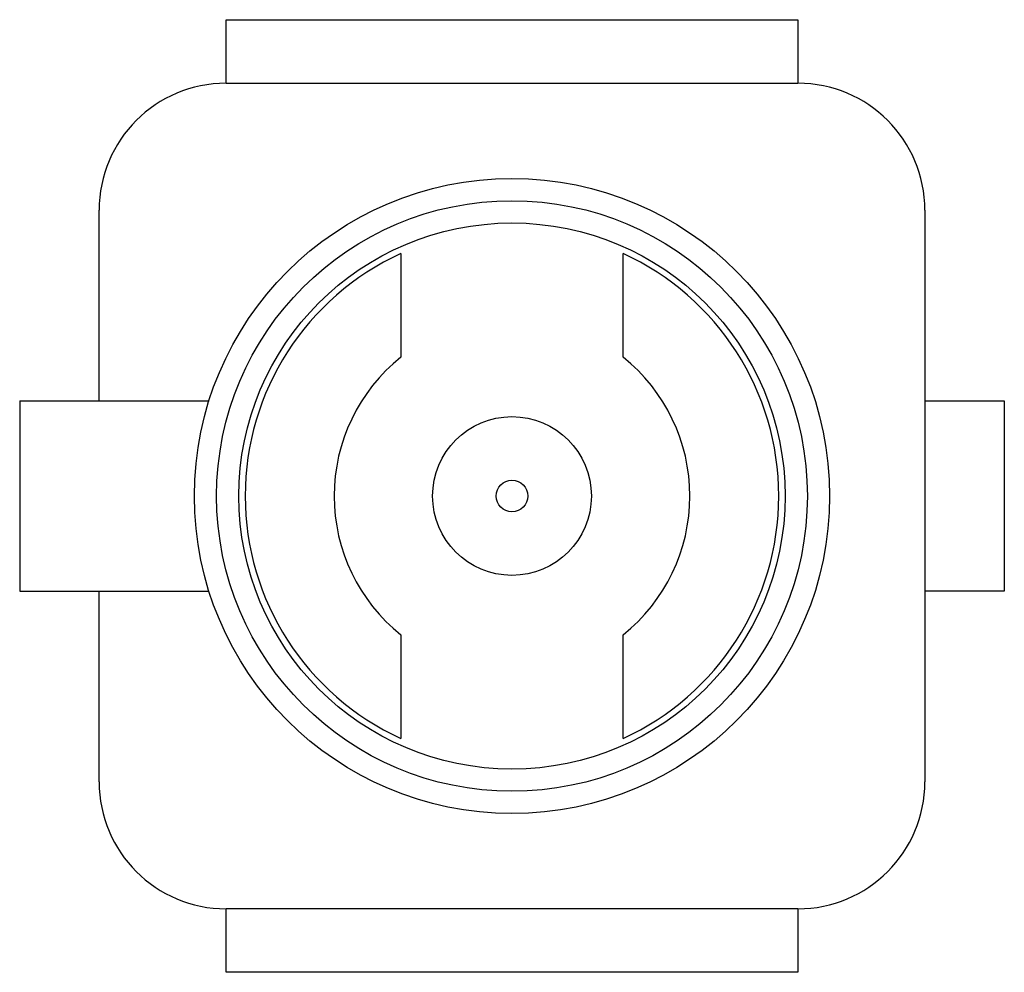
# Model space of a CAD drawing. Header units: millimetres. Extents: x 72 to 239, y 133 to 319.
# Tile 165 of 240: x 99.18 to 102.28, y 282.65 to 285.65. Entities that reach past the tile are written whole.
import ezdxf

# ---------------------------------------------------------------- set-up
doc = ezdxf.new("R2010")
doc.units = ezdxf.units.MM
doc.header["$LTSCALE"] = 5
doc.layers.get('0').update_dxf_attribs({"linetype": 'CONTINUOUS'})

msp = doc.modelspace()

# ---------------------------------------------------------------- linework, layer by layer
for p, q in [((99.8288, 285.4481), (99.8288, 285.6481)), ((99.8288, 285.6481), (101.6288, 285.6481)), ((101.6288, 285.6481), (101.6288, 285.4481)), ((99.8288, 285.4481), (101.6288, 285.4481)), ((99.4288, 284.4481), (99.4288, 285.0481)), ((102.0288, 285.0481), (102.0288, 283.2481)), ((100.3788, 284.9117), (100.3788, 284.5853)), ((101.0788, 284.5853), (101.0788, 284.9117)), ((99.1788, 284.4481), (99.1788, 283.8481)), ((99.1788, 284.4481), (99.7749, 284.4481)), ((102.0288, 284.4481), (102.2788, 284.4481)), ((102.2788, 284.4481), (102.2788, 283.8481)), ((99.1788, 283.8481), (99.7749, 283.8481)), ((99.4288, 283.2481), (99.4288, 283.8481)), ((102.2788, 283.8481), (102.0288, 283.8481)), ((100.3788, 283.711), (100.3788, 283.3845)), ((101.0788, 283.3845), (101.0788, 283.711)), ((99.8288, 282.6481), (99.8288, 282.8481)), ((101.6288, 282.8481), (99.8288, 282.8481)), ((101.6288, 282.8481), (101.6288, 282.6481)), ((101.6288, 282.6481), (99.8288, 282.6481))]:
    msp.add_line(p, q)
for radius in [1, 0.93, 0.86, 0.25, 0.05]:
    msp.add_circle((100.7288, 284.1481), radius)
for centre, radius, start, end in [((99.8288, 285.0481), 0.4, 90, 180), ((101.6288, 285.0481), 0.4, 0, 90), ((100.7288, 284.1481), 0.84, 114.6243, 245.3757), ((100.7288, 284.1481), 0.84, 294.6243, 65.3757), ((100.7288, 284.1481), 0.56, 128.6822, 231.3178), ((100.7288, 284.1481), 0.56, 308.6822, 51.3178), ((99.8288, 283.2481), 0.4, 180, 270), ((101.6288, 283.2481), 0.4, 270, 0)]:
    msp.add_arc(centre, radius, start, end)

doc.saveas('drawing.dxf')
